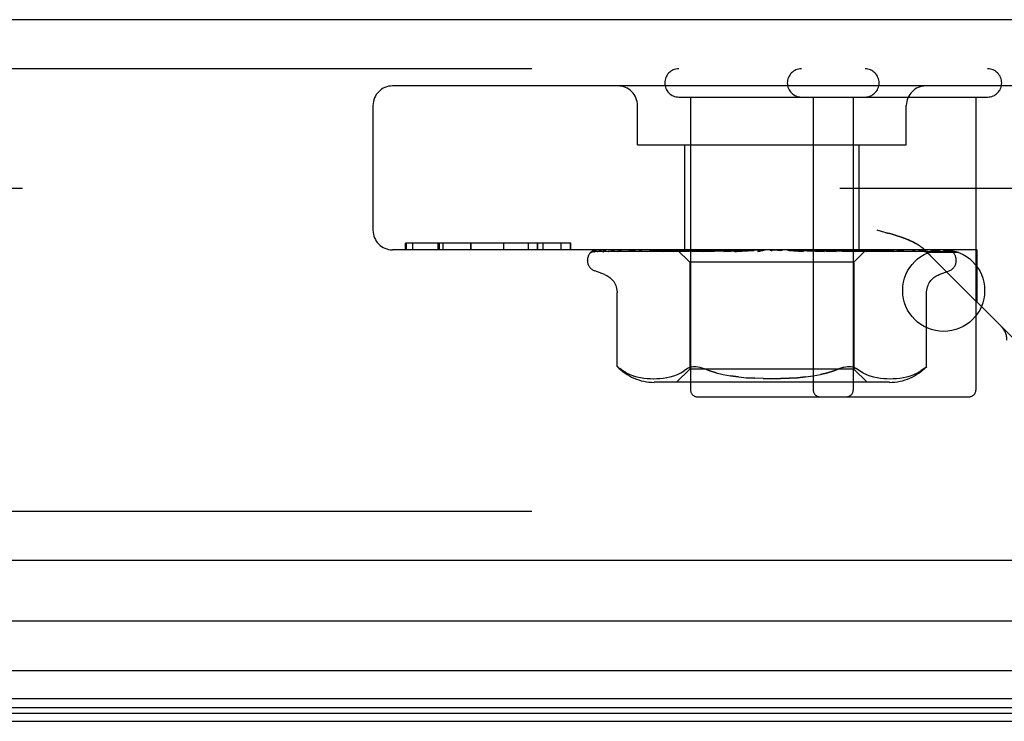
# Model space of a CAD drawing. Header units: inches. Extents: x 0 to 227, y 0 to 147.
# Tile 36 of 256: x 95.41 to 96.91, y 21.41 to 22.48. Entities that reach past the tile are written whole.
import ezdxf

# ---------------------------------------------------------------- set-up
doc = ezdxf.new("R2010")
doc.units = ezdxf.units.IN
doc.header["$LTSCALE"] = 12.466667
doc.header["$MEASUREMENT"] = 0
doc.linetypes.add('HIDDEN', pattern=[0.2, 0.1, -0.1])
doc.layers.get('0').update_dxf_attribs({"linetype": 'CONTINUOUS'})
doc.layers.add('DEFAULT_2', color=8, linetype='HIDDEN')
doc.layers.add('RIGHTHAND_DOOR_ASSEMBLY', color=7, linetype='CONTINUOUS')

msp = doc.modelspace()

# ---------------------------------------------------------------- linework, layer by layer
at = {"color": 7, "linetype": 'Continuous'}
msp.add_line((41.2259, 21.4129), (97.7259, 21.4129), dxfattribs=at)
at = {"layer": 'DEFAULT_2', "color": 8, "linetype": 'HIDDEN'}
msp.add_line((97.9084, 22.2254), (70.9449, 22.2254), dxfattribs=at)
at = {"layer": 'RIGHTHAND_DOOR_ASSEMBLY', "color": 3, "linetype": 'Continuous'}
for p, q in [((98.6852, 22.4829), (70.1427, 22.4829)), ((98.6852, 21.6579), (70.1427, 21.6579))]:
    msp.add_line(p, q, dxfattribs=at)
at = {"layer": 'RIGHTHAND_DOOR_ASSEMBLY', "color": 8, "linetype": 'HIDDEN'}
for p, q in [((98.6852, 22.4079), (70.1427, 22.4079)), ((97.1367, 22.3819), (95.9797, 22.3819)), ((96.4162, 22.3649), (96.8872, 22.3649)), ((96.4342, 22.3649), (96.4342, 21.9179)), ((96.6212, 22.3649), (96.6212, 21.9179)), ((96.6822, 22.3649), (96.6822, 21.9179)), ((96.8692, 22.3649), (96.8692, 21.9179)), ((95.9497, 22.3519), (95.9497, 22.1619)), ((96.3532, 22.2919), (96.3532, 22.3519)), ((96.7632, 22.2919), (96.7632, 22.3519)), ((96.3532, 22.2919), (96.7632, 22.2919)), ((96.4252, 22.1319), (96.4252, 22.2919)), ((96.6912, 22.1319), (96.6912, 22.2919)), ((96.7271, 22.1596), (96.7187, 22.1619)), ((96.2513, 22.1419), (95.9995, 22.1419)), ((95.9995, 22.1319), (95.9995, 22.1419)), ((96.0003, 22.1419), (96.0003, 22.1319)), ((96.0104, 22.1319), (96.0104, 22.1419)), ((96.0492, 22.1319), (96.0492, 22.1419)), ((96.0505, 22.1419), (96.0505, 22.1319)), ((96.0566, 22.1319), (96.0566, 22.1419)), ((96.0991, 22.1319), (96.0991, 22.1419)), ((96.0995, 22.1319), (96.0995, 22.1419)), ((96.1493, 22.1319), (96.1493, 22.1419)), ((96.1493, 22.1319), (96.1493, 22.1419)), ((96.1869, 22.1319), (96.1869, 22.1419)), ((96.2006, 22.1319), (96.2006, 22.1419)), ((96.201, 22.1319), (96.201, 22.1419)), ((96.2091, 22.1319), (96.2091, 22.1419)), ((96.2367, 22.1319), (96.2367, 22.1419)), ((96.2512, 22.1319), (96.2512, 22.1419)), ((96.2513, 22.1319), (96.2513, 22.1419)), ((96.8707, 22.1319), (95.9797, 22.1319)), ((96.2811, 22.1271), (96.2812, 22.1271)), ((96.2858, 22.1292), (96.4148, 22.1311)), ((96.2888, 22.1292), (96.4162, 22.1311)), ((96.2925, 22.1292), (96.4187, 22.1311)), ((96.3016, 22.1292), (96.4227, 22.1311)), ((96.3084, 22.1292), (96.3089, 22.1292)), ((96.3089, 22.1292), (96.4276, 22.1311)), ((96.3237, 22.1292), (96.4341, 22.1311)), ((96.34, 22.13), (96.3342, 22.1292)), ((96.3342, 22.1292), (96.3343, 22.1292)), ((96.3343, 22.1292), (96.4412, 22.1311)), ((96.3556, 22.1319), (96.3501, 22.1313)), ((96.3543, 22.1292), (96.45, 22.1311)), ((96.3547, 22.1293), (96.3543, 22.1292)), ((96.3679, 22.1292), (96.459, 22.1311)), ((96.3679, 22.1293), (96.3679, 22.1292)), ((96.3749, 22.13), (96.368, 22.1293)), ((96.3828, 22.1309), (96.3749, 22.13)), ((96.3922, 22.1292), (96.4698, 22.1311)), ((96.4083, 22.1292), (96.4805, 22.1311)), ((96.4085, 22.1293), (96.4083, 22.1292)), ((96.4251, 22.1309), (96.4085, 22.1293)), ((96.4139, 22.1319), (96.4329, 22.1129)), ((96.4148, 22.1311), (96.4148, 22.1311)), ((96.4162, 22.1311), (96.4161, 22.1311)), ((96.4187, 22.1311), (96.4188, 22.1311)), ((96.4191, 22.1319), (96.4225, 22.1311)), ((96.4227, 22.1311), (96.4225, 22.1311)), ((96.4361, 22.1319), (96.4251, 22.1309)), ((96.4276, 22.1311), (96.4278, 22.1311)), ((96.431, 22.1319), (96.4278, 22.1311)), ((96.4289, 22.1319), (96.4338, 22.1311)), ((96.4341, 22.1311), (96.4338, 22.1311)), ((96.4362, 22.1292), (96.4928, 22.1311)), ((96.4412, 22.1311), (96.4414, 22.1311)), ((96.4462, 22.1319), (96.4414, 22.1311)), ((96.4434, 22.1319), (96.4495, 22.1311)), ((96.45, 22.1311), (96.4495, 22.1311)), ((96.4541, 22.1292), (96.5048, 22.1311)), ((96.4544, 22.1293), (96.4541, 22.1292)), ((96.4837, 22.1319), (96.4544, 22.1293)), ((96.459, 22.1311), (96.4593, 22.1311)), ((96.4654, 22.1319), (96.4593, 22.1311)), ((96.462, 22.1319), (96.4693, 22.1311)), ((96.4698, 22.1311), (96.4693, 22.1311)), ((96.4805, 22.1311), (96.4808, 22.1311)), ((96.488, 22.1319), (96.4808, 22.1311)), ((96.4841, 22.1319), (96.4922, 22.1311)), ((96.4847, 22.1293), (96.5183, 22.1311)), ((96.4928, 22.1311), (96.4922, 22.1311)), ((96.5039, 22.1293), (96.5311, 22.1311)), ((96.5039, 22.1293), (96.504, 22.1293)), ((96.504, 22.1293), (96.534, 22.1319)), ((96.5048, 22.1311), (96.5051, 22.1311)), ((96.5132, 22.1319), (96.5051, 22.1311)), ((96.5088, 22.1319), (96.5175, 22.1311)), ((96.5183, 22.1311), (96.5175, 22.1311)), ((96.5311, 22.1311), (96.5313, 22.1311)), ((96.5399, 22.1319), (96.5313, 22.1311)), ((96.5354, 22.1319), (96.5443, 22.1311)), ((96.5673, 22.1319), (96.5584, 22.1311)), ((96.5627, 22.1319), (96.5715, 22.1311)), ((96.5846, 22.1311), (96.5856, 22.1311)), ((96.5846, 22.1311), (96.6061, 22.1293)), ((96.5944, 22.1319), (96.5856, 22.1311)), ((96.5899, 22.1319), (96.5983, 22.1311)), ((96.5986, 22.1311), (96.5983, 22.1311)), ((96.5986, 22.1311), (96.6377, 22.1293)), ((96.6374, 22.1293), (96.6077, 22.1319)), ((96.611, 22.1311), (96.6117, 22.1311)), ((96.611, 22.1311), (96.6563, 22.1293)), ((96.6202, 22.1319), (96.6117, 22.1311)), ((96.616, 22.1319), (96.6237, 22.1311)), ((96.624, 22.1311), (96.6237, 22.1311)), ((96.624, 22.1311), (96.6857, 22.1292)), ((96.6354, 22.1311), (96.636, 22.1311)), ((96.6354, 22.1311), (96.7027, 22.1292)), ((96.6437, 22.1319), (96.636, 22.1311)), ((96.6377, 22.1293), (96.6375, 22.1293)), ((96.64, 22.1319), (96.6466, 22.1311)), ((96.647, 22.1311), (96.6466, 22.1311)), ((96.647, 22.1311), (96.729, 22.1292)), ((96.6773, 22.13), (96.6569, 22.1319)), ((96.6569, 22.1311), (96.6574, 22.1311)), ((96.6569, 22.1311), (96.7439, 22.1292)), ((96.6641, 22.1319), (96.6574, 22.1311)), ((96.661, 22.1319), (96.6664, 22.1311)), ((96.6667, 22.1311), (96.6664, 22.1311)), ((96.6667, 22.1311), (96.7662, 22.1292)), ((96.6748, 22.1311), (96.6752, 22.1311)), ((96.6748, 22.1311), (96.7783, 22.1292)), ((96.6807, 22.1319), (96.6752, 22.1311)), ((96.6854, 22.1293), (96.6773, 22.13)), ((96.6783, 22.1319), (96.6823, 22.1311)), ((96.6824, 22.1311), (96.6823, 22.1311)), ((96.6825, 22.1311), (96.6824, 22.1311)), ((96.6825, 22.1311), (96.7958, 22.1292)), ((96.7022, 22.1317), (96.6834, 22.1129)), ((96.6857, 22.1292), (96.6854, 22.1293)), ((96.6885, 22.1311), (96.6888, 22.1311)), ((96.6885, 22.1311), (96.8048, 22.1292)), ((96.6929, 22.1319), (96.6888, 22.1311)), ((96.6912, 22.1319), (96.6937, 22.1311)), ((96.6938, 22.1311), (96.6937, 22.1311)), ((96.6938, 22.1311), (96.8168, 22.1292)), ((96.6975, 22.1311), (96.6977, 22.1311)), ((96.6975, 22.1311), (96.8223, 22.1292)), ((96.7002, 22.1319), (96.6977, 22.1311)), ((96.7002, 22.1311), (96.7001, 22.1311)), ((96.7002, 22.1311), (96.8284, 22.1292)), ((96.7014, 22.1311), (96.8303, 22.1292)), ((96.7014, 22.1311), (96.7015, 22.1311)), ((96.7022, 22.1317), (96.7015, 22.1311)), ((96.7024, 22.1319), (96.7022, 22.1317)), ((96.7131, 22.1309), (96.7025, 22.1319)), ((96.729, 22.1292), (96.7289, 22.1293)), ((96.7488, 22.1313), (96.7429, 22.1319)), ((96.7561, 22.1305), (96.7488, 22.1313)), ((96.7783, 22.1292), (96.7784, 22.1292)), ((96.7919, 22.1311), (96.9704, 21.9527)), ((96.7958, 22.1292), (96.7961, 22.1292)), ((96.8048, 22.1292), (96.8054, 22.1292)), ((96.8168, 22.1292), (96.8177, 22.1291)), ((96.8305, 22.1288), (96.8306, 22.1288)), ((96.8707, 22.1319), (96.8707, 22.0524)), ((96.2769, 22.1154), (96.2769, 22.1162)), ((96.6834, 22.1129), (96.4329, 22.1129)), ((96.4329, 22.1129), (96.4329, 21.9499)), ((96.6834, 22.1129), (96.6834, 21.9499)), ((96.8394, 22.1154), (96.8394, 22.1162)), ((96.3029, 22.0943), (96.2879, 22.0997)), ((96.8134, 22.0943), (96.8284, 22.0997)), ((96.3221, 21.9542), (96.3221, 22.0668)), ((96.7942, 21.9542), (96.7942, 22.0668)), ((96.3221, 21.9542), (96.3227, 21.9537)), ((96.3231, 21.9533), (96.3225, 21.9539)), ((96.3361, 21.9441), (96.3415, 21.9416)), ((96.3414, 21.9416), (96.3469, 21.9396)), ((96.4085, 21.9396), (96.4141, 21.9416)), ((96.4329, 21.9499), (96.4129, 21.9299)), ((96.4141, 21.9416), (96.4195, 21.9441)), ((96.4195, 21.9441), (96.4246, 21.9472)), ((96.4295, 21.9508), (96.4246, 21.9472)), ((96.6834, 21.9499), (96.4329, 21.9499)), ((96.4734, 21.9445), (96.4636, 21.9474)), ((96.6834, 21.9499), (96.7034, 21.9299)), ((96.6968, 21.9441), (96.7023, 21.9416)), ((96.7022, 21.9416), (96.7078, 21.9396)), ((96.7694, 21.9396), (96.7749, 21.9416)), ((96.7749, 21.9416), (96.7802, 21.9441)), ((96.7903, 21.9508), (96.7853, 21.9472)), ((96.7915, 21.9519), (96.7903, 21.9508)), ((96.7933, 21.9534), (96.7925, 21.9527)), ((96.7942, 21.9542), (96.7941, 21.9542)), ((96.3468, 21.9397), (96.3523, 21.9381)), ((96.3523, 21.9382), (96.3577, 21.937)), ((96.3576, 21.937), (96.363, 21.9362)), ((96.3629, 21.9363), (96.3681, 21.9357)), ((96.368, 21.9358), (96.3731, 21.9355)), ((96.373, 21.9355), (96.3779, 21.9354)), ((96.3778, 21.9354), (96.3827, 21.9355)), ((96.7378, 21.9299), (96.3786, 21.9299)), ((96.3826, 21.9355), (96.3875, 21.9358)), ((96.3875, 21.9358), (96.3925, 21.9362)), ((96.3925, 21.9362), (96.3977, 21.937)), ((96.3976, 21.937), (96.4031, 21.9381)), ((96.403, 21.9381), (96.4086, 21.9396)), ((96.507, 21.9382), (96.4952, 21.9398)), ((96.7078, 21.9396), (96.7133, 21.9381)), ((96.7133, 21.9381), (96.7187, 21.937)), ((96.7187, 21.937), (96.7239, 21.9362)), ((96.7238, 21.9362), (96.7288, 21.9358)), ((96.7288, 21.9358), (96.7337, 21.9355)), ((96.7336, 21.9355), (96.7385, 21.9354)), ((96.7384, 21.9354), (96.7433, 21.9355)), ((96.7432, 21.9355), (96.7483, 21.9358)), ((96.7482, 21.9357), (96.7534, 21.9363)), ((96.7533, 21.9362), (96.7587, 21.937)), ((96.7586, 21.937), (96.7641, 21.9382)), ((96.764, 21.9381), (96.7695, 21.9397)), ((96.4442, 21.9079), (96.8592, 21.9079)), ((98.6852, 21.7329), (70.1427, 21.7329))]:
    msp.add_line(p, q, dxfattribs=at)
at = {"layer": 'RIGHTHAND_DOOR_ASSEMBLY', "color": 7, "linetype": 'Continuous'}
for p, q in [((96.8433, 22.1279), (96.797, 22.1279)), ((98.7072, 21.5658), (84.4159, 21.5658)), ((84.4159, 21.4906), (98.7355, 21.4906)), ((98.7266, 21.4472), (84.4159, 21.4472)), ((98.7198, 21.4335), (84.4159, 21.4335)), ((98.7175, 21.4248), (84.4159, 21.4248))]:
    msp.add_line(p, q, dxfattribs=at)
at = {"layer": 'RIGHTHAND_DOOR_ASSEMBLY', "color": 8, "linetype": 'HIDDEN'}
for points in [[(96.7804, 22.14), (96.7795, 22.1406), (96.7785, 22.1411), (96.7775, 22.1417), (96.7765, 22.1423), (96.7755, 22.1428), (96.7743, 22.1434), (96.7732, 22.144), (96.772, 22.1446), (96.7707, 22.1452), (96.7694, 22.1458), (96.768, 22.1464), (96.7665, 22.147), (96.7649, 22.1477), (96.7633, 22.1483), (96.7615, 22.149), (96.7595, 22.1497), (96.7575, 22.1505), (96.7552, 22.1513), (96.7529, 22.1521), (96.7503, 22.1529), (96.7476, 22.1538), (96.7446, 22.1547), (96.7415, 22.1556), (96.7382, 22.1566), (96.7347, 22.1575), (96.7271, 22.1596)], [(96.731, 22.1586), (96.7347, 22.1575), (96.7382, 22.1566), (96.7415, 22.1556), (96.7447, 22.1547), (96.7476, 22.1538), (96.7503, 22.1529), (96.7529, 22.1521), (96.7553, 22.1513), (96.7575, 22.1505), (96.7595, 22.1497), (96.7615, 22.149), (96.7633, 22.1483), (96.7649, 22.1477), (96.7665, 22.147), (96.768, 22.1464), (96.7694, 22.1458)], [(96.7707, 22.1452), (96.772, 22.1446), (96.7732, 22.144), (96.7743, 22.1434), (96.7755, 22.1428), (96.7765, 22.1423), (96.7775, 22.1417), (96.7785, 22.1411)], [(96.7804, 22.14), (96.7813, 22.1395), (96.7822, 22.1389), (96.783, 22.1383), (96.7839, 22.1378), (96.7847, 22.1372), (96.7855, 22.1366), (96.7862, 22.1361), (96.787, 22.1355), (96.7877, 22.1349), (96.7885, 22.1343), (96.7892, 22.1337), (96.7899, 22.1331), (96.7906, 22.1324), (96.7912, 22.1318), (96.7919, 22.1311)], [(96.7906, 22.1324), (96.7899, 22.1331), (96.7892, 22.1337), (96.7885, 22.1343), (96.7877, 22.1349), (96.787, 22.1355), (96.7862, 22.1361), (96.7855, 22.1366), (96.7847, 22.1372), (96.7839, 22.1378), (96.783, 22.1383), (96.7822, 22.1389), (96.7813, 22.1395)], [(96.2879, 22.1319), (96.2866, 22.1314), (96.2855, 22.1308), (96.2844, 22.1301), (96.2835, 22.1295), (96.2828, 22.1289), (96.2822, 22.1283), (96.2817, 22.1279), (96.2814, 22.1275), (96.2812, 22.1272), (96.2811, 22.1271), (96.2811, 22.1271)], [(96.2913, 22.1319), (96.2897, 22.1315), (96.2882, 22.131), (96.2868, 22.1305), (96.2855, 22.1299), (96.2842, 22.1293), (96.283, 22.1286), (96.2822, 22.128)], [(96.2822, 22.128), (96.2823, 22.1281), (96.2826, 22.1283), (96.2829, 22.1285), (96.2833, 22.1287), (96.2838, 22.1289), (96.2844, 22.1291), (96.2849, 22.1292), (96.2855, 22.1292), (96.2858, 22.1292)], [(96.2868, 22.1289), (96.2865, 22.1288), (96.2864, 22.1287), (96.2863, 22.1286), (96.2864, 22.1287), (96.2866, 22.1288), (96.2869, 22.1289), (96.2874, 22.129), (96.2879, 22.1292), (96.2884, 22.1292), (96.2888, 22.1292)], [(96.2924, 22.1319), (96.292, 22.1318), (96.2913, 22.1315), (96.2907, 22.1312), (96.2901, 22.1309), (96.2895, 22.1306), (96.2889, 22.1303), (96.2884, 22.13), (96.2879, 22.1297), (96.2875, 22.1294), (96.2871, 22.1291), (96.2868, 22.1289)], [(96.3039, 22.1319), (96.3023, 22.1316), (96.3001, 22.1312), (96.2981, 22.1308), (96.2961, 22.1303), (96.2942, 22.1299), (96.2924, 22.1294), (96.2912, 22.129)], [(96.2912, 22.129), (96.2914, 22.1291), (96.2919, 22.1292), (96.2925, 22.1292)], [(96.3021, 22.1299), (96.3012, 22.1294), (96.3008, 22.1292), (96.3006, 22.1291), (96.3005, 22.1291)], [(96.3005, 22.1291), (96.3005, 22.1291), (96.3005, 22.1291), (96.3006, 22.1291), (96.3009, 22.1292), (96.3013, 22.1292), (96.3016, 22.1292)], [(96.3065, 22.1319), (96.3059, 22.1317), (96.3052, 22.1314), (96.3045, 22.1311), (96.3038, 22.1308), (96.3032, 22.1305), (96.3026, 22.1302), (96.3021, 22.1299)], [(96.3256, 22.1319), (96.3237, 22.1316), (96.3209, 22.1312), (96.3182, 22.1308), (96.3155, 22.1304), (96.3128, 22.13), (96.3102, 22.1295), (96.3084, 22.1292)], [(96.3237, 22.1293), (96.3235, 22.1293), (96.3234, 22.1292), (96.3234, 22.1292), (96.3235, 22.1292), (96.3237, 22.1292)], [(96.326, 22.1304), (96.3248, 22.1298), (96.3242, 22.1296), (96.3238, 22.1294), (96.3237, 22.1293)], [(96.3296, 22.1319), (96.3293, 22.1318), (96.3284, 22.1315), (96.3276, 22.1311), (96.3268, 22.1308), (96.326, 22.1304)], [(96.3501, 22.1313), (96.3467, 22.1309), (96.34, 22.13)], [(96.3571, 22.1303), (96.3564, 22.13), (96.3558, 22.1297), (96.3553, 22.1295), (96.3548, 22.1294), (96.3547, 22.1293)], [(96.3608, 22.1319), (96.3602, 22.1317), (96.3594, 22.1313), (96.3586, 22.131), (96.3571, 22.1303)], [(96.3928, 22.1319), (96.3905, 22.1317), (96.3828, 22.1309)], [(96.3972, 22.1311), (96.3958, 22.1304), (96.3951, 22.1301), (96.3944, 22.1298), (96.3938, 22.1296), (96.3933, 22.1294), (96.3928, 22.1293), (96.3925, 22.1293), (96.3922, 22.1292)], [(96.3991, 22.1319), (96.3987, 22.1317), (96.3979, 22.1314), (96.3972, 22.1311)], [(96.414, 22.1319), (96.4142, 22.1316), (96.4145, 22.1314), (96.4147, 22.1312), (96.4148, 22.1311), (96.4148, 22.1311), (96.4148, 22.1311)], [(96.4144, 22.1319), (96.4147, 22.1317), (96.4152, 22.1315), (96.4156, 22.1313), (96.4161, 22.1311)], [(96.4148, 22.1319), (96.4148, 22.1317), (96.4148, 22.1315), (96.4148, 22.1313), (96.4148, 22.1311)], [(96.4159, 22.1319), (96.4161, 22.1316), (96.4162, 22.1314), (96.4163, 22.1312), (96.4163, 22.1311), (96.4162, 22.1311), (96.4162, 22.1311)], [(96.4172, 22.1319), (96.4176, 22.1316), (96.418, 22.1314), (96.4182, 22.1312), (96.4185, 22.1311), (96.4187, 22.1311), (96.4187, 22.1311)], [(96.4204, 22.1319), (96.42, 22.1317), (96.4195, 22.1315), (96.4191, 22.1313), (96.4188, 22.1311)], [(96.423, 22.1319), (96.423, 22.1316), (96.423, 22.1314), (96.423, 22.1312), (96.4229, 22.1311), (96.4227, 22.1311)], [(96.4256, 22.1319), (96.4261, 22.1316), (96.4265, 22.1314), (96.4269, 22.1312), (96.4272, 22.1311), (96.4275, 22.1311), (96.4276, 22.1311)], [(96.4349, 22.1319), (96.4349, 22.1316), (96.4348, 22.1314), (96.4346, 22.1312), (96.4344, 22.1311), (96.4341, 22.1311)], [(96.4431, 22.1319), (96.4423, 22.1315), (96.4416, 22.1312), (96.4409, 22.1308), (96.4401, 22.1305), (96.4394, 22.1302), (96.4387, 22.1299), (96.438, 22.1296), (96.4374, 22.1294), (96.4368, 22.1293), (96.4363, 22.1293), (96.4362, 22.1292)], [(96.4388, 22.1319), (96.4393, 22.1316), (96.4398, 22.1314), (96.4403, 22.1312), (96.4407, 22.1311), (96.4411, 22.1311), (96.4412, 22.1311)], [(96.4514, 22.1319), (96.4512, 22.1316), (96.451, 22.1314), (96.4507, 22.1312), (96.4503, 22.1311), (96.45, 22.1311)], [(96.4562, 22.1319), (96.4568, 22.1316), (96.4574, 22.1314), (96.4579, 22.1312), (96.4584, 22.1311), (96.4589, 22.1311), (96.459, 22.1311)], [(96.4716, 22.1319), (96.4714, 22.1316), (96.471, 22.1314), (96.4706, 22.1312), (96.4702, 22.1311), (96.4698, 22.1311)], [(96.4774, 22.1319), (96.478, 22.1316), (96.4786, 22.1314), (96.4792, 22.1312), (96.4798, 22.1311), (96.4803, 22.1311), (96.4805, 22.1311)], [(96.4891, 22.1308), (96.4885, 22.1305), (96.4879, 22.1302), (96.4873, 22.1299), (96.4866, 22.1296), (96.4859, 22.1294), (96.4852, 22.1293), (96.4847, 22.1293)], [(96.4911, 22.1319), (96.4908, 22.1317), (96.4902, 22.1314), (96.4891, 22.1308)], [(96.495, 22.1319), (96.4947, 22.1316), (96.4942, 22.1314), (96.4938, 22.1312), (96.4933, 22.1311), (96.4928, 22.1311)], [(96.5009, 22.1311), (96.5007, 22.1311), (96.5006, 22.131), (96.5005, 22.1309), (96.5005, 22.1308), (96.5005, 22.1306), (96.5006, 22.1304), (96.5008, 22.1301), (96.5011, 22.1299), (96.5014, 22.1297), (96.5018, 22.1295), (96.5023, 22.1294), (96.5029, 22.1293), (96.5034, 22.1292), (96.5039, 22.1293)], [(96.5015, 22.1319), (96.5021, 22.1316), (96.5027, 22.1314), (96.5033, 22.1312), (96.5039, 22.1311), (96.5045, 22.1311), (96.5048, 22.1311)], [(96.5207, 22.1319), (96.5203, 22.1316), (96.5198, 22.1314), (96.5192, 22.1312), (96.5187, 22.1311), (96.5183, 22.1311)], [(96.5276, 22.1319), (96.5282, 22.1316), (96.5288, 22.1314), (96.5294, 22.1312), (96.5301, 22.1311), (96.5307, 22.1311), (96.5311, 22.1311)], [(96.5401, 22.1311), (96.5399, 22.131), (96.5397, 22.1308), (96.5394, 22.1306), (96.539, 22.1304), (96.5387, 22.1301), (96.5382, 22.1299), (96.5377, 22.1297), (96.5371, 22.1295), (96.5366, 22.1294)], [(96.5367, 22.1294), (96.5382, 22.1297), (96.5398, 22.13), (96.5414, 22.1304), (96.543, 22.1307), (96.5445, 22.131), (96.5459, 22.1312)], [(96.5412, 22.1319), (96.541, 22.1318), (96.5407, 22.1316), (96.5405, 22.1314), (96.5401, 22.1311)], [(96.5459, 22.1312), (96.5455, 22.1311), (96.5449, 22.1311), (96.5443, 22.1311)], [(96.5478, 22.1319), (96.5472, 22.1316), (96.5467, 22.1314), (96.5461, 22.1312), (96.5459, 22.1312)], [(96.5548, 22.1319), (96.5554, 22.1316), (96.556, 22.1314), (96.5566, 22.1312), (96.5572, 22.1311), (96.5578, 22.1311), (96.5584, 22.1311)], [(96.5752, 22.1319), (96.5746, 22.1316), (96.574, 22.1314), (96.5734, 22.1312), (96.5728, 22.1311), (96.5721, 22.1311), (96.5715, 22.1311)], [(96.5822, 22.1319), (96.5827, 22.1316), (96.5832, 22.1314), (96.5838, 22.1312), (96.5844, 22.1311), (96.5846, 22.1311)], [(96.602, 22.1319), (96.6014, 22.1316), (96.6008, 22.1314), (96.6001, 22.1312), (96.5995, 22.1311), (96.5989, 22.1311), (96.5986, 22.1311)], [(96.6011, 22.1315), (96.6006, 22.1317), (96.6003, 22.1319)], [(96.6062, 22.1293), (96.6055, 22.1294), (96.6048, 22.1295), (96.6041, 22.1298), (96.6035, 22.13), (96.6029, 22.1303), (96.6024, 22.1306), (96.6019, 22.1309), (96.6011, 22.1315)], [(96.6087, 22.1319), (96.6091, 22.1316), (96.6096, 22.1314), (96.6101, 22.1312), (96.6106, 22.1311), (96.611, 22.1311)], [(96.6272, 22.1319), (96.6266, 22.1316), (96.626, 22.1314), (96.6254, 22.1312), (96.6248, 22.1311), (96.6242, 22.1311), (96.624, 22.1311)], [(96.6333, 22.1319), (96.6337, 22.1316), (96.634, 22.1314), (96.6345, 22.1312), (96.6349, 22.1311), (96.6354, 22.1311)], [(96.6499, 22.1319), (96.6493, 22.1316), (96.6487, 22.1314), (96.6482, 22.1312), (96.6476, 22.1311), (96.6471, 22.1311), (96.647, 22.1311)], [(96.6563, 22.1293), (96.6563, 22.1293), (96.6557, 22.1293), (96.655, 22.1295), (96.6543, 22.1297), (96.6536, 22.1299), (96.6529, 22.1302), (96.6523, 22.1306), (96.6516, 22.1309), (96.651, 22.1312), (96.6503, 22.1315), (96.6497, 22.1319), (96.6496, 22.1319)], [(96.6553, 22.1319), (96.6555, 22.1316), (96.6558, 22.1314), (96.6561, 22.1312), (96.6565, 22.1311), (96.6569, 22.1311)], [(96.6693, 22.1319), (96.6688, 22.1316), (96.6682, 22.1314), (96.6677, 22.1312), (96.6672, 22.1311), (96.6668, 22.1311), (96.6667, 22.1311)], [(96.6737, 22.1319), (96.6738, 22.1316), (96.674, 22.1314), (96.6742, 22.1312), (96.6745, 22.1311), (96.6748, 22.1311)], [(96.6847, 22.1319), (96.6843, 22.1316), (96.6838, 22.1314), (96.6834, 22.1313), (96.683, 22.1312), (96.6827, 22.1311), (96.6825, 22.1311)], [(96.688, 22.1319), (96.688, 22.1316), (96.688, 22.1314), (96.6881, 22.1312), (96.6883, 22.1311), (96.6885, 22.1311)], [(96.6955, 22.1319), (96.6951, 22.1316), (96.6947, 22.1314), (96.6944, 22.1312), (96.6941, 22.1311), (96.6938, 22.1311), (96.6938, 22.1311)], [(96.7027, 22.1292), (96.7024, 22.1293), (96.7019, 22.1294), (96.7013, 22.1295), (96.7006, 22.1297), (96.6999, 22.13), (96.6992, 22.1304), (96.6984, 22.1307), (96.6976, 22.1311), (96.6968, 22.1315), (96.696, 22.1318), (96.6958, 22.1319)], [(96.6975, 22.1319), (96.6974, 22.1316), (96.6973, 22.1314), (96.6973, 22.1312), (96.6974, 22.1311), (96.6975, 22.1311)], [(96.6994, 22.1319), (96.6996, 22.1317), (96.6998, 22.1315), (96.7, 22.1313), (96.7001, 22.1311)], [(96.7014, 22.1319), (96.701, 22.1316), (96.7008, 22.1314), (96.7005, 22.1312), (96.7003, 22.1311), (96.7002, 22.1311), (96.7002, 22.1311)], [(96.7021, 22.1319), (96.7018, 22.1316), (96.7016, 22.1314), (96.7015, 22.1312), (96.7015, 22.1311), (96.7014, 22.1311), (96.7014, 22.1311)], [(96.7289, 22.1293), (96.7258, 22.1296), (96.7131, 22.1309)], [(96.7392, 22.131), (96.7384, 22.1314), (96.7376, 22.1317), (96.7371, 22.1319)], [(96.7439, 22.1292), (96.7438, 22.1293), (96.7435, 22.1293), (96.7431, 22.1294), (96.7426, 22.1296), (96.742, 22.1298), (96.7414, 22.1301), (96.7407, 22.1304), (96.7392, 22.131)], [(96.7662, 22.1292), (96.7635, 22.1296), (96.7561, 22.1305)], [(96.7748, 22.1308), (96.7741, 22.1311), (96.7732, 22.1315), (96.7723, 22.1318), (96.7721, 22.1319)], [(96.7784, 22.1292), (96.7784, 22.1292), (96.7784, 22.1292), (96.7784, 22.1293), (96.7781, 22.1293), (96.7778, 22.1295), (96.7773, 22.1296), (96.7768, 22.1299), (96.7762, 22.1301), (96.7748, 22.1308)], [(96.7961, 22.1292), (96.794, 22.1295), (96.791, 22.13), (96.7879, 22.1304), (96.7849, 22.1309), (96.7818, 22.1313), (96.7787, 22.1317), (96.7767, 22.1319)], [(96.8045, 22.1296), (96.8034, 22.1302), (96.8027, 22.1305), (96.8021, 22.1308), (96.8013, 22.1311), (96.8006, 22.1314), (96.7998, 22.1317), (96.7994, 22.1319)], [(96.8177, 22.1291), (96.8161, 22.1295), (96.8139, 22.1299), (96.8116, 22.1304), (96.8093, 22.1308), (96.8069, 22.1312), (96.8044, 22.1316), (96.8027, 22.1319)], [(96.8054, 22.1292), (96.8055, 22.1292), (96.8054, 22.1292), (96.8052, 22.1292), (96.8049, 22.1294), (96.8045, 22.1296)], [(96.8228, 22.1296), (96.8224, 22.1299), (96.8219, 22.1301), (96.8214, 22.1304), (96.8209, 22.1307), (96.8204, 22.1309), (96.8198, 22.1312), (96.8192, 22.1315), (96.8186, 22.1317), (96.818, 22.1319)], [(96.8305, 22.1288), (96.8296, 22.1292), (96.8282, 22.1297), (96.8267, 22.1302), (96.8252, 22.1306), (96.8236, 22.131), (96.8219, 22.1315), (96.8201, 22.1318), (96.8199, 22.1319)], [(96.8223, 22.1292), (96.8227, 22.1292), (96.8232, 22.1292), (96.8236, 22.1291), (96.8239, 22.129), (96.824, 22.1289), (96.824, 22.1289)], [(96.824, 22.1289), (96.824, 22.1289), (96.8239, 22.129), (96.8238, 22.1291), (96.8235, 22.1292), (96.8228, 22.1296)], [(96.8333, 22.1284), (96.8331, 22.1287), (96.8327, 22.1289), (96.8324, 22.1292), (96.832, 22.1295), (96.8316, 22.1298), (96.8311, 22.1301), (96.8306, 22.1304), (96.83, 22.1307), (96.8294, 22.131), (96.8288, 22.1313), (96.8282, 22.1316), (96.8275, 22.1319), (96.8274, 22.1319)], [(96.8331, 22.1293), (96.8319, 22.1301), (96.8307, 22.1308), (96.8295, 22.1313), (96.8281, 22.1318), (96.8278, 22.1319)], [(96.8284, 22.1292), (96.829, 22.1292), (96.8296, 22.1291), (96.8302, 22.1289), (96.8305, 22.1288)], [(96.8303, 22.1292), (96.8305, 22.1292), (96.831, 22.1292), (96.8315, 22.1291), (96.8319, 22.129), (96.8323, 22.1289), (96.8327, 22.1287), (96.833, 22.1286), (96.8333, 22.1284), (96.8335, 22.1283), (96.8336, 22.1282)], [(96.8336, 22.1282), (96.8337, 22.1282), (96.8337, 22.1281), (96.8337, 22.1282), (96.8333, 22.1284)], [(96.3029, 22.0943), (96.3047, 22.0935), (96.3064, 22.0927), (96.308, 22.0918), (96.3096, 22.0908), (96.3112, 22.0896), (96.3127, 22.0883), (96.3142, 22.0868), (96.3156, 22.0853), (96.3169, 22.0836), (96.318, 22.0817), (96.3191, 22.0797), (96.32, 22.0776), (96.3208, 22.0754), (96.3214, 22.0731), (96.3219, 22.0706), (96.3221, 22.068), (96.3221, 22.0669)], [(96.7942, 22.0669), (96.7942, 22.068), (96.7945, 22.0706), (96.7949, 22.0731), (96.7955, 22.0754), (96.7963, 22.0776), (96.7972, 22.0797), (96.7983, 22.0817), (96.7995, 22.0836), (96.8008, 22.0853), (96.8021, 22.0868), (96.8036, 22.0883), (96.8051, 22.0896), (96.8067, 22.0908), (96.8083, 22.0918), (96.81, 22.0927), (96.8116, 22.0935), (96.8134, 22.0943)], [(96.3223, 21.9541), (96.3221, 21.9542), (96.3221, 21.9542)], [(96.3231, 21.9533), (96.3237, 21.9528), (96.3244, 21.9522), (96.326, 21.9508)], [(96.3247, 21.9519), (96.3241, 21.9524), (96.3236, 21.9529)], [(96.3361, 21.9441), (96.331, 21.9472), (96.326, 21.9508)], [(96.4354, 21.9537), (96.4333, 21.953), (96.4313, 21.9521), (96.4295, 21.9508)], [(96.4354, 21.9537), (96.4377, 21.9541), (96.4401, 21.9542), (96.4427, 21.9541), (96.4454, 21.9537), (96.4483, 21.953), (96.4514, 21.9521), (96.4547, 21.9508)], [(96.4547, 21.9508), (96.4637, 21.9474), (96.4734, 21.9445), (96.4839, 21.942), (96.4952, 21.9398), (96.507, 21.9382), (96.5193, 21.9369), (96.532, 21.9361)], [(96.545, 21.9356), (96.5582, 21.9354), (96.5713, 21.9356), (96.5843, 21.9361), (96.597, 21.9369), (96.6093, 21.9382), (96.6212, 21.9398), (96.6324, 21.942), (96.643, 21.9445), (96.6527, 21.9474), (96.6616, 21.9508)], [(96.6616, 21.9508), (96.6527, 21.9474), (96.6429, 21.9445), (96.6324, 21.942)], [(96.668, 21.953), (96.6649, 21.9521), (96.6616, 21.9508)], [(96.668, 21.953), (96.6709, 21.9537), (96.6736, 21.9541), (96.6762, 21.9542), (96.6786, 21.9541), (96.6809, 21.9537), (96.683, 21.953), (96.6851, 21.9521), (96.6869, 21.9508)], [(96.6969, 21.9441), (96.6917, 21.9472), (96.6869, 21.9508)], [(96.7802, 21.9441), (96.7853, 21.9472), (96.7903, 21.9508)], [(96.7903, 21.9508), (96.7915, 21.9519), (96.7925, 21.9527), (96.7933, 21.9534), (96.7938, 21.9539), (96.7941, 21.9542)], [(96.6093, 21.9382), (96.597, 21.9369), (96.5843, 21.9361), (96.5713, 21.9356), (96.5582, 21.9354), (96.545, 21.9356), (96.532, 21.9361), (96.5193, 21.9369)]]:
    msp.add_lwpolyline(points, dxfattribs=at)
at = {"layer": 'RIGHTHAND_DOOR_ASSEMBLY', "color": 3, "linetype": 'Continuous'}
msp.add_circle((96.8202, 22.0699), 0.0625, dxfattribs=at)
at = {"layer": 'RIGHTHAND_DOOR_ASSEMBLY', "color": 8, "linetype": 'HIDDEN'}
for centre, radius, start, end in [((96.4162, 22.3864), 0.0215, 90, 270), ((96.6032, 22.3864), 0.0215, 90, 270), ((96.7002, 22.3864), 0.0215, 270, 90), ((96.8872, 22.3864), 0.0215, 270, 90), ((95.9797, 22.3519), 0.03, 90, 180), ((96.3232, 22.3519), 0.03, 0, 90), ((96.7932, 22.3519), 0.03, 90, 180), ((95.9797, 22.1619), 0.03, 180, 270), ((96.2936, 22.1162), 0.0167, 109.9484, 180), ((96.7787, 22.1019), 0.03, 45, 90), ((96.8227, 22.1162), 0.0167, 0, 51.3782), ((96.2936, 22.1154), 0.0167, 180, 250), ((96.8227, 22.1154), 0.0167, 290, 360), ((96.8867, 21.994), 0.03, 0, 45), ((96.3786, 22.0074), 0.0776, 223.3008, 270), ((96.7378, 22.0074), 0.0776, 270, 316.6992), ((96.4442, 21.9179), 0.01, 180, 270), ((96.6312, 21.9179), 0.01, 180, 270), ((96.6722, 21.9179), 0.01, 270, 360), ((96.8592, 21.9179), 0.01, 270, 360)]:
    msp.add_arc(centre, radius, start, end, dxfattribs=at)

doc.saveas('drawing.dxf')
